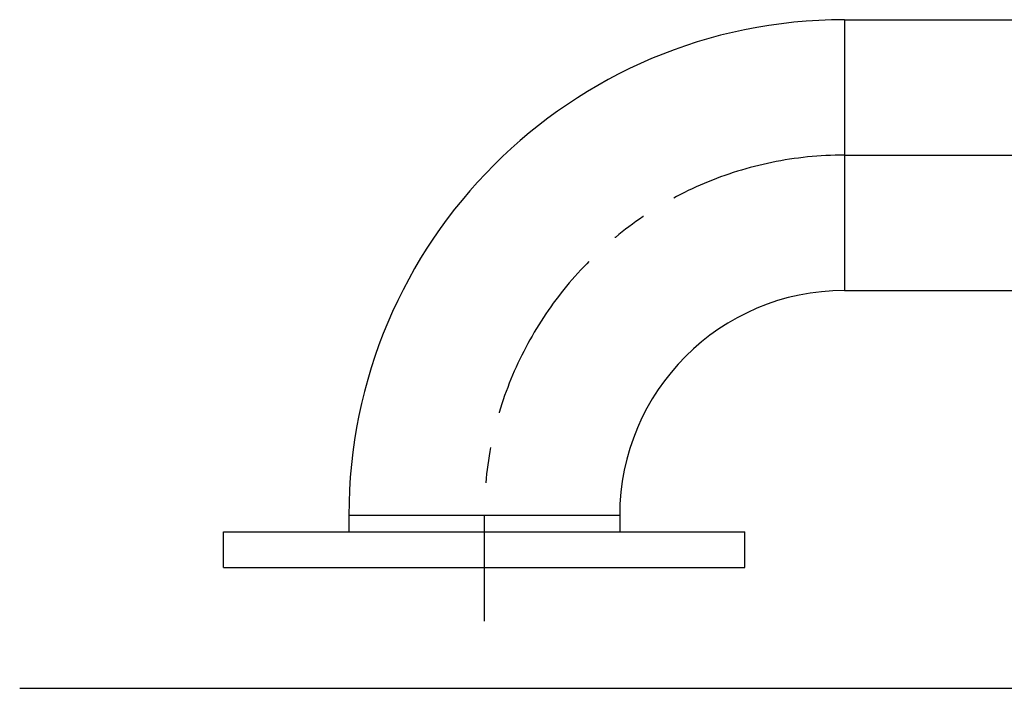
# Model space of a CAD drawing. Header units: millimetres. Extents: x 0 to 8400, y 0 to 5940.
# Tile 26 of 50: x 861 to 1276, y 3481 to 3763. Entities that reach past the tile are written whole.
import ezdxf

# ---------------------------------------------------------------- set-up
doc = ezdxf.new("R2010")
doc.units = ezdxf.units.MM
doc.header["$LTSCALE"] = 20
doc.linetypes.add('MITTE', pattern=[2, 1.25, -0.25, 0.25, -0.25])
for name, color, linetype in [('02-LINIE-035', 2, 'CONTINUOUS'), ('03-LINIE-050', 3, 'CONTINUOUS'), ('05-ACHSE', 1, 'MITTE')]:
    doc.layers.add(name, color=color, linetype=linetype)

msp = doc.modelspace()

# ---------------------------------------------------------------- linework, layer by layer
at = {"layer": '02-LINIE-035'}
for p, q in [((1208.99, 3762.82), (1208.99, 3648.52)), ((1208.99, 3762.82), (1335.99, 3762.82)), ((1208.99, 3648.52), (1335.99, 3648.52)), ((999.84, 3553.67), (999.84, 3546.67)), ((999.84, 3553.67), (1114.14, 3553.67)), ((1114.14, 3553.67), (1114.14, 3546.67)), ((946.99, 3546.67), (1166.99, 3546.67)), ((946.99, 3531.67), (946.99, 3546.67)), ((1166.99, 3531.67), (1166.99, 3546.67)), ((946.99, 3531.67), (1166.99, 3531.67))]:
    msp.add_line(p, q, dxfattribs=at)
for radius in [209.15, 94.85]:
    msp.add_arc((1208.99, 3553.67), radius, 90, 180, dxfattribs=at)
at = {"layer": '03-LINIE-050'}
msp.add_line((860.92, 3480.67), (2473.58, 3480.67), dxfattribs=at)
at = {"layer": '05-ACHSE', "ltscale": 3}
for p, q in [((1208.99, 3705.67), (2285.47, 3705.67)), ((1056.99, 3553.67), (1056.99, 3508.97))]:
    msp.add_line(p, q, dxfattribs=at)
msp.add_arc((1208.99, 3553.67), 152, 90, 180, dxfattribs=at)

doc.saveas('drawing.dxf')
